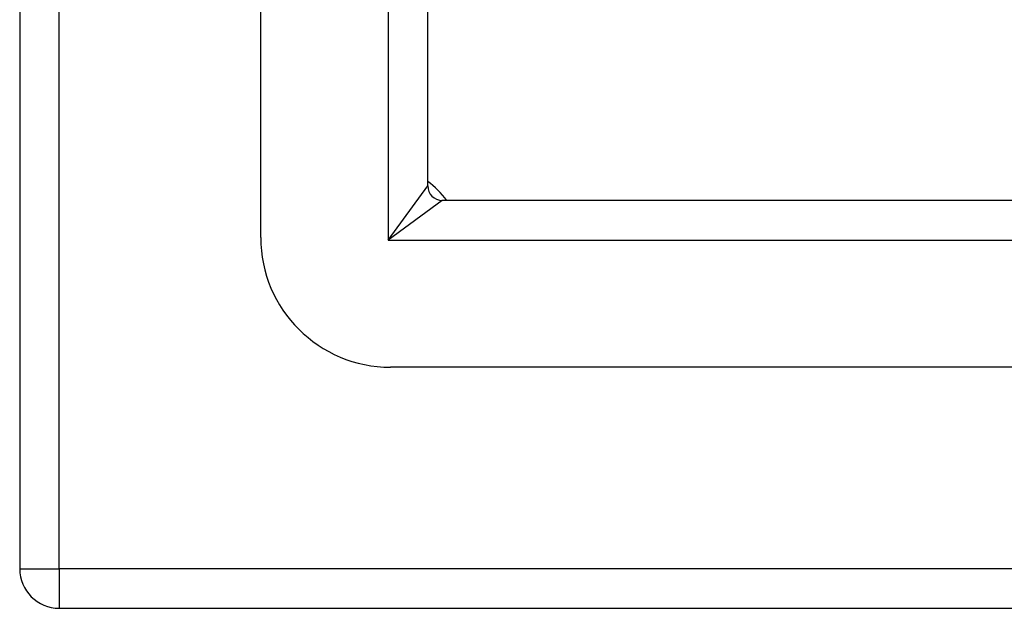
# Model space of a CAD drawing. Header units: inches. Extents: x 0 to 107, y -11 to 69.
# Tile 2 of 55: x 48.57 to 50.66, y 28.58 to 29.83. Entities that reach past the tile are written whole.
import ezdxf

# ---------------------------------------------------------------- set-up
doc = ezdxf.new("R2010")
doc.units = ezdxf.units.IN
doc.header["$MEASUREMENT"] = 0
doc.layers.add('Visible Edges(ANSI)', color=7, linetype='Continuous', lineweight=25)
doc.layers.add('Visible Tangent Edges(ANSI)', color=7, linetype='Continuous', lineweight=25)

msp = doc.modelspace()

# ---------------------------------------------------------------- linework, layer by layer
at = {"layer": 'Visible Edges(ANSI)'}
for p, q in [((48.5676, 48.4922), (48.5676, 28.6602)), ((49.0794, 29.3636), (49.0794, 47.7888)), ((49.4338, 29.4733), (49.4338, 47.679)), ((63.6705, 29.4423), (49.4648, 29.4423)), ((63.7802, 29.088), (49.355, 29.088)), ((48.6516, 28.5762), (64.4836, 28.5762))]:
    msp.add_line(p, q, dxfattribs=at)
for centre, radius, start, end in [((49.3176, 29.3262), 0.195, 36.5553, 53.4447), ((49.4648, 29.4733), 0.031, 180, 270), ((49.355, 29.3636), 0.2756, 180, 270), ((48.6516, 28.6602), 0.084, 180, 270)]:
    msp.add_arc(centre, radius, start, end, dxfattribs=at)
at = {"layer": 'Visible Tangent Edges(ANSI)'}
for p, q in [((48.6516, 28.6602), (48.6516, 48.4922)), ((49.3498, 47.794), (49.3498, 29.3583)), ((49.3498, 29.3583), (49.4338, 29.4733)), ((49.4648, 29.4423), (49.3498, 29.3583)), ((49.3498, 29.3583), (63.7855, 29.3583)), ((48.5676, 28.6602), (48.6516, 28.6602)), ((48.6516, 28.6602), (48.6516, 28.5762)), ((48.7356, 28.6602), (48.6516, 28.6602)), ((64.4836, 28.6602), (48.7356, 28.6602))]:
    msp.add_line(p, q, dxfattribs=at)

doc.saveas('drawing.dxf')
